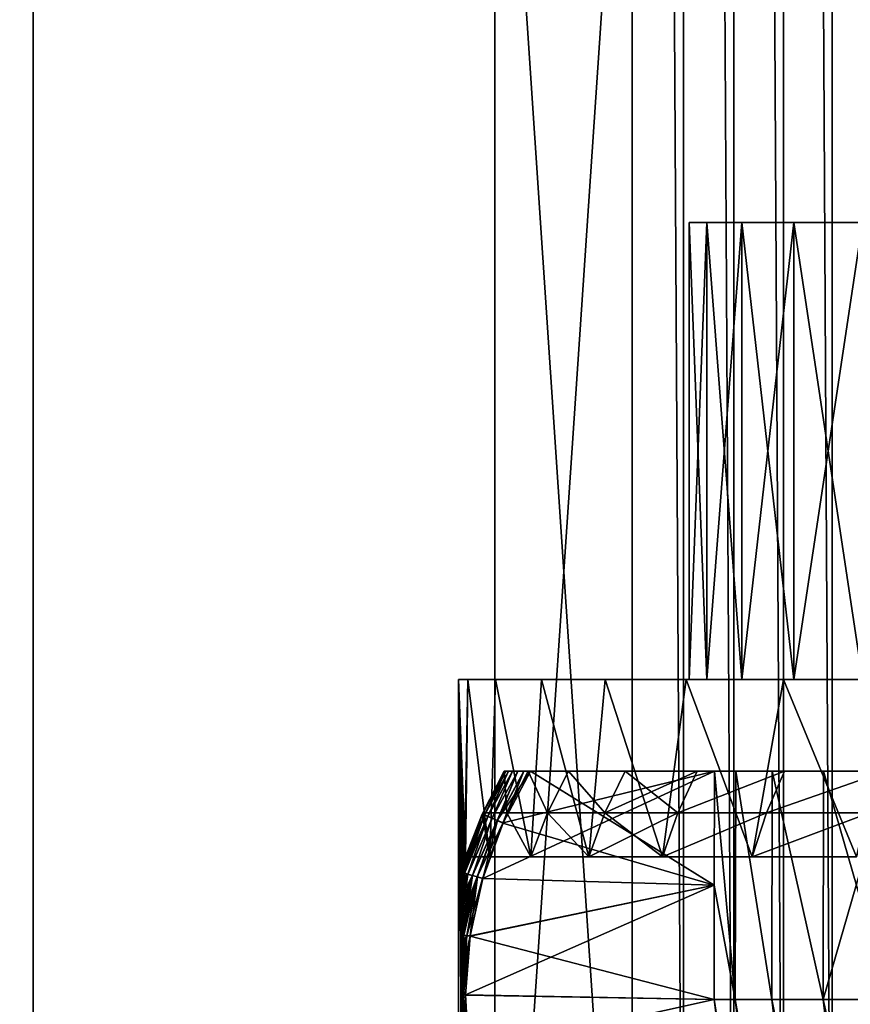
# Model space of a CAD drawing. Header units: metres. Extents: x -30 to 30, y -76 to 64.
# Tile 92 of 256: x -5.71 to -3.89, y -73.51 to -71.36. Entities that reach past the tile are written whole.
import ezdxf

# ---------------------------------------------------------------- set-up
doc = ezdxf.new("R2010")
doc.units = ezdxf.units.M
doc.layers.add('solid_508511', color=7, linetype='CONTINUOUS')

msp = doc.modelspace()

# ---------------------------------------------------------------- linework, layer by layer
at = {"layer": 'solid_508511'}
for points in [[(-6.972752, -55.200001, 21.917589), (-6.972765, -74.800003, 21.917585), (-5.681076, -74.800003, 22.287336)], [(-5.681067, -55.200001, 22.287338), (-6.972752, -55.200001, 21.917589), (-5.681076, -74.800003, 22.287336)], [(-5.977503, -55.200001, -22.209671), (-4.670455, -55.200001, -22.520809), (-5.9775, -74.800003, -22.209671)], [(-4.670455, -55.200001, -22.520809), (-4.670454, -74.800003, -22.520809), (-5.9775, -74.800003, -22.209671)], [(-5.681067, -55.200001, 22.287338), (-5.681076, -74.800003, 22.287336), (-4.37, -74.800003, 22.581034)], [(-5.681067, -55.200001, 22.287338), (-4.37, -74.800003, 22.581034), (-4.37, -55.200001, 22.581034)], [(-4.670455, -55.200001, -22.520809), (-3.347471, -55.200001, -22.755096), (-4.670454, -74.800003, -22.520809)], [(-3.347471, -55.200001, -22.755096), (-3.347469, -74.800003, -22.755096), (-4.670454, -74.800003, -22.520809)], [(-4.257814, -74.800003, 22.60611), (-4.37, -55.200001, 22.581034), (-4.37, -74.800003, 22.581034)], [(-4.257815, -55.200001, 22.60611), (-4.37, -55.200001, 22.581034), (-4.257814, -74.800003, 22.60611)], [(-4.257815, -55.200001, 22.60611), (-4.257814, -74.800003, 22.60611), (-4.147255, -74.800003, 22.637589)], [(-4.147255, -55.200001, 22.637589), (-4.257815, -55.200001, 22.60611), (-4.147255, -74.800003, 22.637589)], [(-4.147255, -55.200001, 22.637589), (-4.147255, -74.800003, 22.637589), (-4.038687, -74.800003, 22.675369)], [(-4.038687, -55.200001, 22.675369), (-4.147255, -55.200001, 22.637589), (-4.038687, -74.800003, 22.675369)], [(-4.038687, -55.200001, 22.675369), (-4.038687, -74.800003, 22.675369), (-3.932469, -74.800003, 22.719324)], [(-3.932469, -55.200001, 22.719324), (-4.038687, -55.200001, 22.675369), (-3.932469, -74.800003, 22.719324)], [(-3.932469, -55.200001, 22.719324), (-3.932469, -74.800003, 22.719324), (-3.828951, -74.800003, 22.769308)], [(-3.828951, -55.200001, 22.769308), (-3.932469, -55.200001, 22.719324), (-3.828951, -74.800003, 22.769308)], [(-4.245193, -71.800003, 0.202094), (-4.245193, -71.800003, -0.202094), (-4.206727, -71.800003, -0.604939)], [(-4.206727, -72.800003, -0.604939), (-4.206727, -71.800003, -0.604939), (-4.245193, -71.800003, -0.202094)], [(-4.206727, -71.800003, 0.604939), (-4.245193, -71.800003, 0.202094), (-4.206727, -71.800003, -0.604939)], [(-4.245193, -72.800003, -0.202094), (-4.245193, -71.800003, -0.202094), (-4.245193, -71.800003, 0.202094)], [(-4.206727, -72.800003, -0.604939), (-4.245193, -71.800003, -0.202094), (-4.245193, -72.800003, -0.202094)], [(-4.245193, -72.800003, 0.202094), (-4.245193, -71.800003, 0.202094), (-4.206727, -71.800003, 0.604939)], [(-4.245193, -72.800003, -0.202094), (-4.245193, -71.800003, 0.202094), (-4.245193, -72.800003, 0.202094)], [(-4.245193, -72.800003, 0.202094), (-4.206727, -71.800003, 0.604939), (-4.206727, -72.800003, 0.604939)], [(-4.206727, -71.800003, 0.604939), (-4.206727, -71.800003, -0.604939), (-4.130211, -71.800003, -1.00194)], [(-4.130211, -72.800003, -1.00194), (-4.130211, -71.800003, -1.00194), (-4.206727, -71.800003, -0.604939)], [(-4.130211, -71.800003, 1.00194), (-4.206727, -71.800003, 0.604939), (-4.130211, -71.800003, -1.00194)], [(-4.130211, -72.800003, -1.00194), (-4.206727, -71.800003, -0.604939), (-4.206727, -72.800003, -0.604939)], [(-4.206727, -72.800003, 0.604939), (-4.206727, -71.800003, 0.604939), (-4.130211, -71.800003, 1.00194)], [(-4.206727, -72.800003, 0.604939), (-4.130211, -71.800003, 1.00194), (-4.130211, -72.800003, 1.00194)], [(-4.130211, -71.800003, 1.00194), (-4.130211, -71.800003, -1.00194), (-4.016248, -71.800003, -1.390051)], [(-4.016248, -72.800003, -1.390051), (-4.016248, -71.800003, -1.390051), (-4.130211, -71.800003, -1.00194)], [(-4.016248, -71.800003, 1.390051), (-4.130211, -71.800003, 1.00194), (-4.016248, -71.800003, -1.390051)], [(-4.016248, -72.800003, -1.390051), (-4.130211, -71.800003, -1.00194), (-4.130211, -72.800003, -1.00194)], [(-4.130211, -72.800003, 1.00194), (-4.130211, -71.800003, 1.00194), (-4.016248, -71.800003, 1.390051)], [(-4.130211, -72.800003, 1.00194), (-4.016248, -71.800003, 1.390051), (-4.016248, -72.800003, 1.390051)], [(-4.016248, -71.800003, 1.390051), (-4.016248, -71.800003, -1.390051), (-3.865899, -71.800003, -1.765602)], [(-3.865899, -72.800003, -1.765602), (-3.865899, -71.800003, -1.765602), (-4.016248, -71.800003, -1.390051)], [(-3.865899, -71.800003, 1.765602), (-4.016248, -71.800003, 1.390051), (-3.865899, -71.800003, -1.765602)], [(-3.865899, -72.800003, -1.765602), (-4.016248, -71.800003, -1.390051), (-4.016248, -72.800003, -1.390051)], [(-4.016248, -72.800003, 1.390051), (-4.016248, -71.800003, 1.390051), (-3.865899, -71.800003, 1.765602)], [(-4.016248, -72.800003, 1.390051), (-3.865899, -71.800003, 1.765602), (-3.865899, -72.800003, 1.765602)], [(-4.75, -72.800003), (-4.75, -75.599998, 0), (-4.729737, -75.599998, -0.438275)], [(-4.7385, -73.758148, -0.330331), (-4.75, -72.800003), (-4.729737, -75.599998, -0.438275)], [(-4.73804, -73.291931, 0.336863), (-4.75, -75.599998, 0), (-4.75, -72.800003)], [(-4.729737, -72.800003, -0.438321), (-4.729737, -72.800003, 0.438321), (-4.75, -72.800003)], [(-4.737691, -73.263336, 0.341733), (-4.75, -72.800003), (-4.729737, -72.800003, 0.438321)], [(-4.734354, -73.187752, -0.385222), (-4.729737, -72.800003, -0.438321), (-4.75, -72.800003)], [(-4.737875, -73.276924, 0.339184), (-4.73804, -73.291931, 0.336863), (-4.75, -72.800003)], [(-4.737691, -73.263336, 0.341733), (-4.737875, -73.276924, 0.339184), (-4.75, -72.800003)], [(-4.734839, -73.188896, -0.37921), (-4.734354, -73.187752, -0.385222), (-4.75, -72.800003)], [(-4.735313, -73.192291, -0.373236), (-4.734839, -73.188896, -0.37921), (-4.75, -72.800003)], [(-4.735759, -73.197739, -0.367543), (-4.735313, -73.192291, -0.373236), (-4.75, -72.800003)], [(-4.736164, -73.204895, -0.362283), (-4.735759, -73.197739, -0.367543), (-4.75, -72.800003)], [(-4.736521, -73.21328, -0.357588), (-4.736164, -73.204895, -0.362283), (-4.75, -72.800003)], [(-4.73684, -73.222824, -0.353341), (-4.736521, -73.21328, -0.357588), (-4.75, -72.800003)], [(-4.737129, -73.23365, -0.349436), (-4.73684, -73.222824, -0.353341), (-4.75, -72.800003)], [(-4.737394, -73.245865, -0.345833), (-4.737129, -73.23365, -0.349436), (-4.75, -72.800003)], [(-4.737634, -73.259567, -0.342531), (-4.737394, -73.245865, -0.345833), (-4.75, -72.800003)], [(-4.737848, -73.274796, -0.339552), (-4.737634, -73.259567, -0.342531), (-4.75, -72.800003)], [(-4.738038, -73.291733, -0.336891), (-4.737848, -73.274796, -0.339552), (-4.75, -72.800003)], [(-4.738204, -73.310661, -0.334543), (-4.738038, -73.291733, -0.336891), (-4.75, -72.800003)], [(-4.738347, -73.331848, -0.332516), (-4.738204, -73.310661, -0.334543), (-4.75, -72.800003)], [(-4.738466, -73.355515, -0.330818), (-4.738347, -73.331848, -0.332516), (-4.75, -72.800003)], [(-4.73848, -73.358788, -0.330621), (-4.738466, -73.355515, -0.330818), (-4.75, -72.800003)], [(-4.738562, -73.381874, -0.329438), (-4.73848, -73.358788, -0.330621), (-4.75, -72.800003)], [(-4.738638, -73.411079, -0.328339), (-4.738562, -73.381874, -0.329438), (-4.75, -72.800003)], [(-4.7387, -73.443481, -0.327453), (-4.738638, -73.411079, -0.328339), (-4.75, -72.800003)], [(-4.738752, -73.479782, -0.326686), (-4.7387, -73.443481, -0.327453), (-4.75, -72.800003)], [(-4.738765, -73.489174, -0.326511), (-4.738752, -73.479782, -0.326686), (-4.75, -72.800003)], [(-4.738802, -73.52076, -0.325971), (-4.738765, -73.489174, -0.326511), (-4.75, -72.800003)], [(-4.738843, -73.567184, -0.325373), (-4.738802, -73.52076, -0.325971), (-4.75, -72.800003)], [(-4.738843, -73.619911, -0.325369), (-4.738843, -73.567184, -0.325373), (-4.75, -72.800003)], [(-4.738791, -73.661949, -0.32613), (-4.738843, -73.619911, -0.325369), (-4.75, -72.800003)], [(-4.73871, -73.698563, -0.327298), (-4.738791, -73.661949, -0.32613), (-4.75, -72.800003)], [(-4.738611, -73.730423, -0.328729), (-4.73871, -73.698563, -0.327298), (-4.75, -72.800003)], [(-4.7385, -73.758148, -0.330331), (-4.738611, -73.730423, -0.328729), (-4.75, -72.800003)], [(-4.73749, -73.251015, 0.344512), (-4.737691, -73.263336, 0.341733), (-4.729737, -72.800003, 0.438321)], [(-4.737272, -73.239899, 0.347502), (-4.73749, -73.251015, 0.344512), (-4.729737, -72.800003, 0.438321)], [(-4.737037, -73.229935, 0.350687), (-4.737272, -73.239899, 0.347502), (-4.729737, -72.800003, 0.438321)], [(-4.736872, -73.223915, 0.352911), (-4.737037, -73.229935, 0.350687), (-4.729737, -72.800003, 0.438321)], [(-4.736785, -73.221031, 0.354072), (-4.736872, -73.223915, 0.352911), (-4.729737, -72.800003, 0.438321)], [(-4.736514, -73.213081, 0.357686), (-4.736785, -73.221031, 0.354072), (-4.729737, -72.800003, 0.438321)], [(-4.736217, -73.205986, 0.361599), (-4.736514, -73.213081, 0.357686), (-4.729737, -72.800003, 0.438321)], [(-4.735887, -73.199745, 0.365895), (-4.736217, -73.205986, 0.361599), (-4.729737, -72.800003, 0.438321)], [(-4.735528, -73.194618, 0.370514), (-4.735887, -73.199745, 0.365895), (-4.729737, -72.800003, 0.438321)], [(-4.735149, -73.190842, 0.37532), (-4.735528, -73.194618, 0.370514), (-4.729737, -72.800003, 0.438321)], [(-4.734758, -73.188538, 0.380223), (-4.735149, -73.190842, 0.37532), (-4.729737, -72.800003, 0.438321)], [(-4.734354, -73.187752, 0.385222), (-4.734758, -73.188538, 0.380223), (-4.729737, -72.800003, 0.438321)], [(-4.681374, -73.187752, 0.804512), (-4.734354, -73.187752, 0.385222), (-4.729737, -72.800003, 0.438321)], [(-4.681374, -73.187752, -0.804512), (-4.729737, -72.800003, -0.438321), (-4.734354, -73.187752, -0.385222)], [(-4.669134, -72.800003, -0.872746), (-4.669134, -72.800003, 0.872746), (-4.729737, -72.800003, 0.438321)], [(-4.681374, -73.187752, 0.804512), (-4.729737, -72.800003, 0.438321), (-4.669134, -72.800003, 0.872746)], [(-4.669134, -72.800003, -0.872746), (-4.729737, -72.800003, 0.438321), (-4.729737, -72.800003, -0.438321)], [(-4.681374, -73.187752, -0.804512), (-4.669134, -72.800003, -0.872746), (-4.729737, -72.800003, -0.438321)], [(-4.591335, -73.187752, 1.217434), (-4.681374, -73.187752, 0.804512), (-4.669134, -72.800003, 0.872746)], [(-4.681374, -73.187752, -0.804512), (-4.591335, -73.187752, -1.217434), (-4.669134, -72.800003, -0.872746)], [(-4.568642, -72.800003, -1.300012), (-4.568642, -72.800003, 1.300012), (-4.669134, -72.800003, 0.872746)], [(-4.591335, -73.187752, 1.217434), (-4.669134, -72.800003, 0.872746), (-4.568642, -72.800003, 1.300012)], [(-4.568642, -72.800003, -1.300012), (-4.669134, -72.800003, 0.872746), (-4.669134, -72.800003, -0.872746)], [(-4.591335, -73.187752, -1.217434), (-4.568642, -72.800003, -1.300012), (-4.669134, -72.800003, -0.872746)], [(-4.464949, -73.187752, 1.620719), (-4.591335, -73.187752, 1.217434), (-4.568642, -72.800003, 1.300012)], [(-4.591335, -73.187752, -1.217434), (-4.464949, -73.187752, -1.620719), (-4.568642, -72.800003, -1.300012)], [(-4.429285, -72.800003, -1.715788), (-4.429285, -72.800003, 1.715788), (-4.568642, -72.800003, 1.300012)], [(-4.464949, -73.187752, 1.620719), (-4.568642, -72.800003, 1.300012), (-4.429285, -72.800003, 1.715788)], [(-4.429285, -72.800003, -1.715788), (-4.568642, -72.800003, 1.300012), (-4.568642, -72.800003, -1.300012)], [(-4.464949, -73.187752, -1.620719), (-4.429285, -72.800003, -1.715788), (-4.568642, -72.800003, -1.300012)], [(-4.303217, -73.187752, 2.011174), (-4.464949, -73.187752, 1.620719), (-4.429285, -72.800003, 1.715788)], [(-4.464949, -73.187752, -1.620719), (-4.303217, -73.187752, -2.011174), (-4.429285, -72.800003, -1.715788)], [(-4.251965, -72.800003, -2.117381), (-4.251965, -72.800003, 2.117381), (-4.429285, -72.800003, 1.715788)], [(-4.303217, -73.187752, 2.011174), (-4.429285, -72.800003, 1.715788), (-4.251965, -72.800003, 2.117381)], [(-4.251965, -72.800003, -2.117381), (-4.429285, -72.800003, 1.715788), (-4.429285, -72.800003, -1.715788)], [(-4.303217, -73.187752, -2.011174), (-4.251965, -72.800003, -2.117381), (-4.429285, -72.800003, -1.715788)], [(-4.10742, -73.187752, 2.385708), (-4.303217, -73.187752, 2.011174), (-4.251965, -72.800003, 2.117381)], [(-4.303217, -73.187752, -2.011174), (-4.10742, -73.187752, -2.385708), (-4.251965, -72.800003, -2.117381)], [(-4.10742, -73.187752, 2.385708), (-4.251965, -72.800003, 2.117381), (-4.038582, -72.800003, 2.500471)], [(-4.130211, -72.800003, 1.00194), (-4.038582, -72.800003, 2.500471), (-4.251965, -72.800003, 2.117381)], [(-4.245193, -72.800003, -0.202094), (-4.251965, -72.800003, 2.117381), (-4.251965, -72.800003, -2.117381)], [(-4.206727, -72.800003, 0.604939), (-4.130211, -72.800003, 1.00194), (-4.251965, -72.800003, 2.117381)], [(-4.245193, -72.800003, 0.202094), (-4.206727, -72.800003, 0.604939), (-4.251965, -72.800003, 2.117381)], [(-4.245193, -72.800003, -0.202094), (-4.245193, -72.800003, 0.202094), (-4.251965, -72.800003, 2.117381)], [(-4.10742, -73.187752, -2.385708), (-4.038582, -72.800003, -2.500471), (-4.251965, -72.800003, -2.117381)], [(-4.245193, -72.800003, -0.202094), (-4.251965, -72.800003, -2.117381), (-4.038582, -72.800003, -2.500471)], [(-4.206727, -72.800003, -0.604939), (-4.245193, -72.800003, -0.202094), (-4.038582, -72.800003, -2.500471)], [(-4.130211, -72.800003, -1.00194), (-4.206727, -72.800003, -0.604939), (-4.038582, -72.800003, -2.500471)], [(-4.130211, -72.800003, 1.00194), (-4.016248, -72.800003, 1.390051), (-4.038582, -72.800003, 2.500471)], [(-4.016248, -72.800003, -1.390051), (-4.130211, -72.800003, -1.00194), (-4.038582, -72.800003, -2.500471)], [(-3.879107, -73.187752, 2.741356), (-4.10742, -73.187752, 2.385708), (-4.038582, -72.800003, 2.500471)], [(-4.10742, -73.187752, -2.385708), (-3.879107, -73.187752, -2.741356), (-4.038582, -72.800003, -2.500471)], [(-3.879107, -73.187752, 2.741356), (-4.038582, -72.800003, 2.500471), (-3.790518, -72.800003, 2.862597)], [(-3.865899, -72.800003, 1.765602), (-3.790518, -72.800003, 2.862597), (-4.038582, -72.800003, 2.500471)], [(-4.016248, -72.800003, 1.390051), (-3.865899, -72.800003, 1.765602), (-4.038582, -72.800003, 2.500471)], [(-3.879107, -73.187752, -2.741356), (-3.790518, -72.800003, -2.862597), (-4.038582, -72.800003, -2.500471)], [(-4.016248, -72.800003, -1.390051), (-4.038582, -72.800003, -2.500471), (-3.790518, -72.800003, -2.862597)], [(-3.865899, -72.800003, -1.765602), (-4.016248, -72.800003, -1.390051), (-3.790518, -72.800003, -2.862597)], [(-4.649391, -73, 0.377254), (-4.697393, -73.094727, 0.373075), (-4.698246, -73.094582, 0.386662)], [(-4.649858, -73, 0.388081), (-4.649391, -73, 0.377254), (-4.698246, -73.094582, 0.386662)], [(-4.69696, -73.091713, 0.386706), (-4.649858, -73, 0.388081), (-4.698246, -73.094582, 0.386662)], [(-4.646216, -73, 0.366712), (-4.693227, -73.096359, 0.360218), (-4.697393, -73.094727, 0.373075)], [(-4.649391, -73, 0.377254), (-4.646216, -73, 0.366712), (-4.697393, -73.094727, 0.373075)], [(-4.697227, -73.094353, -0.373081), (-4.649391, -73, -0.377254), (-4.649858, -73, -0.388081)], [(-4.69696, -73.091713, -0.386706), (-4.697227, -73.094353, -0.373081), (-4.649858, -73, -0.388081)], [(-4.697227, -73.094353, -0.373081), (-4.646216, -73, -0.366712), (-4.649391, -73, -0.377254)], [(-4.693061, -73.095985, -0.360224), (-4.646216, -73, -0.366712), (-4.697227, -73.094353, -0.373081)], [(-4.652525, -73.113617, -0.332927), (-4.697089, -73.234848, -0.330811), (-4.18983, -73, -0.33491)], [(-4.190176, -73.249985, -0.330547), (-4.18983, -73, -0.33491), (-4.697089, -73.234848, -0.330811)], [(-4.644216, -73.091713, -0.801397), (-4.69696, -73.091713, -0.386706), (-4.649858, -73, -0.388081)], [(-4.644216, -73.091713, 0.801397), (-4.649858, -73, 0.388081), (-4.69696, -73.091713, 0.386706)], [(-4.640285, -73, 0.356821), (-4.686056, -73.099365, 0.349044), (-4.693227, -73.096359, 0.360218)], [(-4.646216, -73, 0.366712), (-4.640285, -73, 0.356821), (-4.693227, -73.096359, 0.360218)], [(-4.693061, -73.095985, -0.360224), (-4.640285, -73, -0.356821), (-4.646216, -73, -0.366712)], [(-4.685891, -73.098999, -0.34905), (-4.640285, -73, -0.356821), (-4.693061, -73.095985, -0.360224)], [(-4.631645, -73, 0.348111), (-4.676411, -73.103523, 0.34038), (-4.686056, -73.099365, 0.349044)], [(-4.640285, -73, 0.356821), (-4.631645, -73, 0.348111), (-4.686056, -73.099365, 0.349044)], [(-4.685891, -73.098999, -0.34905), (-4.631645, -73, -0.348111), (-4.640285, -73, -0.356821)], [(-4.676249, -73.103157, -0.340386), (-4.631645, -73, -0.348111), (-4.685891, -73.098999, -0.34905)], [(-4.620398, -73, 0.341115), (-4.665009, -73.108513, 0.33487), (-4.676411, -73.103523, 0.34038)], [(-4.631645, -73, 0.348111), (-4.620398, -73, 0.341115), (-4.676411, -73.103523, 0.34038)], [(-4.676249, -73.103157, -0.340386), (-4.620398, -73, -0.341115), (-4.631645, -73, -0.348111)], [(-4.664848, -73.108154, -0.334876), (-4.620398, -73, -0.341115), (-4.676249, -73.103157, -0.340386)], [(-4.665009, -73.108513, 0.33487), (-4.592212, -73, 0.33491), (-4.652683, -73.113976, 0.332921)], [(-4.607047, -73, 0.336537), (-4.592212, -73, 0.33491), (-4.665009, -73.108513, 0.33487)], [(-4.620398, -73, 0.341115), (-4.607047, -73, 0.336537), (-4.665009, -73.108513, 0.33487)], [(-4.664848, -73.108154, -0.334876), (-4.607047, -73, -0.336537), (-4.620398, -73, -0.341115)], [(-4.664848, -73.108154, -0.334876), (-4.652525, -73.113617, -0.332927), (-4.607047, -73, -0.336537)], [(-4.190176, -73.249985, 0.330547), (-4.652683, -73.113976, 0.332921), (-4.592212, -73, 0.33491)], [(-4.652525, -73.113617, -0.332927), (-4.18983, -73, -0.33491), (-4.592212, -73, -0.33491)], [(-4.652525, -73.113617, -0.332927), (-4.592212, -73, -0.33491), (-4.607047, -73, -0.336537)], [(-4.143189, -73, -0.707679), (-4.597434, -73, -0.797109), (-4.649858, -73, -0.388081)], [(-4.644216, -73.091713, -0.801397), (-4.649858, -73, -0.388081), (-4.597434, -73, -0.797109)], [(-4.649391, -73, -0.377254), (-4.143189, -73, -0.707679), (-4.649858, -73, -0.388081)], [(-4.649858, -73, 0.388081), (-4.18983, -73, 0.33491), (-4.649391, -73, 0.377254)], [(-4.143189, -73, 0.707679), (-4.18983, -73, 0.33491), (-4.649858, -73, 0.388081)], [(-4.597433, -73, 0.797113), (-4.143189, -73, 0.707679), (-4.649858, -73, 0.388081)], [(-4.644216, -73.091713, 0.801397), (-4.597433, -73, 0.797113), (-4.649858, -73, 0.388081)], [(-4.649391, -73, -0.377254), (-4.646216, -73, -0.366712), (-4.143189, -73, -0.707679)], [(-4.649391, -73, 0.377254), (-4.18983, -73, 0.33491), (-4.646216, -73, 0.366712)], [(-4.646216, -73, -0.366712), (-4.640285, -73, -0.356821), (-4.143189, -73, -0.707679)], [(-4.646216, -73, 0.366712), (-4.18983, -73, 0.33491), (-4.640285, -73, 0.356821)], [(-4.644216, -73.091713, -0.801397), (-4.597434, -73, -0.797109), (-4.554932, -73.091713, -1.209783)], [(-4.554932, -73.091713, 1.209783), (-4.597433, -73, 0.797113), (-4.644216, -73.091713, 0.801397)], [(-4.640285, -73, -0.356821), (-4.631645, -73, -0.348111), (-4.143189, -73, -0.707679)], [(-4.640285, -73, 0.356821), (-4.18983, -73, 0.33491), (-4.631645, -73, 0.348111)], [(-4.631645, -73, -0.348111), (-4.620398, -73, -0.341115), (-4.143189, -73, -0.707679)], [(-4.631645, -73, 0.348111), (-4.18983, -73, 0.33491), (-4.620398, -73, 0.341115)], [(-4.620398, -73, -0.341115), (-4.607047, -73, -0.336537), (-4.143189, -73, -0.707679)], [(-4.620398, -73, 0.341115), (-4.18983, -73, 0.33491), (-4.607047, -73, 0.336537)], [(-4.607047, -73, -0.336537), (-4.592212, -73, -0.33491), (-4.143189, -73, -0.707679)], [(-4.607047, -73, 0.336537), (-4.18983, -73, 0.33491), (-4.592212, -73, 0.33491)], [(-4.063446, -73, -1.074822), (-4.509088, -73, -1.199963), (-4.597434, -73, -0.797109)], [(-4.554932, -73.091713, -1.209783), (-4.597434, -73, -0.797109), (-4.509088, -73, -1.199963)], [(-4.143189, -73, -0.707679), (-4.063446, -73, -1.074822), (-4.597434, -73, -0.797109)], [(-4.597433, -73, 0.797113), (-4.063446, -73, 1.074822), (-4.143189, -73, 0.707679)], [(-4.597433, -73, 0.797113), (-4.509092, -73, 1.199948), (-4.063446, -73, 1.074822)], [(-4.554932, -73.091713, 1.209783), (-4.509092, -73, 1.199948), (-4.597433, -73, 0.797113)], [(-4.592212, -73, -0.33491), (-4.18983, -73, -0.33491), (-4.143189, -73, -0.707679)], [(-4.18983, -73, 0.33491), (-4.190176, -73.249985, 0.330547), (-4.592212, -73, 0.33491)], [(-4.554932, -73.091713, -1.209783), (-4.509088, -73, -1.199963), (-4.429811, -73.091713, -1.60865)], [(-4.429811, -73.091713, 1.60865), (-4.509092, -73, 1.199948), (-4.554932, -73.091713, 1.209783)], [(-4.509092, -73, 1.199948), (-3.951253, -73, 1.433329), (-4.063446, -73, 1.074822)], [(-4.509092, -73, 1.199948), (-4.385544, -73, 1.593357), (-3.951253, -73, 1.433329)], [(-4.429811, -73.091713, 1.60865), (-4.385544, -73, 1.593357), (-4.509092, -73, 1.199948)], [(-3.951253, -73, -1.433329), (-4.385548, -73, -1.593344), (-4.509088, -73, -1.199963)], [(-4.429811, -73.091713, -1.60865), (-4.509088, -73, -1.199963), (-4.385548, -73, -1.593344)], [(-4.063446, -73, -1.074822), (-3.951253, -73, -1.433329), (-4.509088, -73, -1.199963)], [(-4.429811, -73.091713, -1.60865), (-4.385548, -73, -1.593344), (-4.227715, -73, -1.974386)], [(-4.429811, -73.091713, -1.60865), (-4.227715, -73, -1.974386), (-4.269837, -73.091713, -1.994861)], [(-4.269836, -73.091713, 1.994861), (-4.385544, -73, 1.593357), (-4.429811, -73.091713, 1.60865)], [(-3.807474, -73, -1.780442), (-4.227715, -73, -1.974386), (-4.385548, -73, -1.593344)], [(-3.951253, -73, -1.433329), (-3.807474, -73, -1.780442), (-4.385548, -73, -1.593344)], [(-4.385544, -73, 1.593357), (-3.807474, -73, 1.780441), (-3.951253, -73, 1.433329)], [(-4.385544, -73, 1.593357), (-4.227718, -73, 1.974381), (-3.807474, -73, 1.780441)], [(-4.269836, -73.091713, 1.994861), (-4.227718, -73, 1.974381), (-4.385544, -73, 1.593357)], [(-4.269837, -73.091713, -1.994861), (-4.227715, -73, -1.974386), (-4.036909, -73, -2.339905)], [(-4.269837, -73.091713, -1.994861), (-4.036909, -73, -2.339905), (-4.076269, -73.091713, -2.365377)], [(-4.269836, -73.091713, 1.994861), (-4.036898, -73, 2.339925), (-4.227718, -73, 1.974381)], [(-4.076269, -73.091713, 2.365377), (-4.036898, -73, 2.339925), (-4.269836, -73.091713, 1.994861)], [(-4.227718, -73, 1.974381), (-3.633304, -73, 2.113276), (-3.807474, -73, 1.780441)], [(-4.227718, -73, 1.974381), (-4.036898, -73, 2.339925), (-3.633304, -73, 2.113276)], [(-3.633304, -73, -2.113276), (-4.036909, -73, -2.339905), (-4.227715, -73, -1.974386)], [(-3.807474, -73, -1.780442), (-3.633304, -73, -2.113276), (-4.227715, -73, -1.974386)], [(-4.144238, -73.5, -0.701521), (-4.18983, -73, -0.33491), (-4.190176, -73.249985, -0.330547)], [(-4.190176, -73.249985, 0.330547), (-4.18983, -73, 0.33491), (-4.144238, -73.5, 0.701521)], [(-4.144238, -73.5, -0.701521), (-4.143189, -73, -0.707679), (-4.18983, -73, -0.33491)], [(-4.144238, -73.5, 0.701521), (-4.18983, -73, 0.33491), (-4.143189, -73, 0.707679)], [(-4.144238, -73.5, -0.701521), (-4.064408, -73.5, -1.07118), (-4.143189, -73, -0.707679)], [(-4.064408, -73.5, 1.07118), (-4.144238, -73.5, 0.701521), (-4.143189, -73, 0.707679)], [(-4.064408, -73.5, -1.07118), (-4.063446, -73, -1.074822), (-4.143189, -73, -0.707679)], [(-4.064408, -73.5, 1.07118), (-4.143189, -73, 0.707679), (-4.063446, -73, 1.074822)], [(-4.076269, -73.091713, -2.365377), (-4.036909, -73, -2.339905), (-3.814518, -73, -2.687236)], [(-4.076269, -73.091713, -2.365377), (-3.814518, -73, -2.687236), (-3.85063, -73.091713, -2.717283)], [(-4.076269, -73.091713, 2.365377), (-3.814517, -73, 2.687237), (-4.036898, -73, 2.339925)], [(-3.85063, -73.091713, 2.717283), (-3.814517, -73, 2.687237), (-4.076269, -73.091713, 2.365377)], [(-4.064408, -73.5, -1.07118), (-3.951675, -73.5, -1.432168), (-4.063446, -73, -1.074822)], [(-3.951675, -73.5, 1.432168), (-4.064408, -73.5, 1.07118), (-4.063446, -73, 1.074822)], [(-3.951675, -73.5, -1.432168), (-3.951253, -73, -1.433329), (-4.063446, -73, -1.074822)], [(-3.951675, -73.5, 1.432168), (-4.063446, -73, 1.074822), (-3.951253, -73, 1.433329)], [(-3.430082, -73, -2.429272), (-3.814518, -73, -2.687236), (-4.036909, -73, -2.339905)], [(-3.633304, -73, -2.113276), (-3.430082, -73, -2.429272), (-4.036909, -73, -2.339905)], [(-4.036898, -73, 2.339925), (-3.430082, -73, 2.429272), (-3.633304, -73, 2.113276)], [(-4.036898, -73, 2.339925), (-3.814517, -73, 2.687237), (-3.430082, -73, 2.429272)], [(-3.951675, -73.5, -1.432168), (-3.806952, -73.5, -1.781561), (-3.951253, -73, -1.433329)], [(-3.951675, -73.5, 1.432168), (-3.951253, -73, 1.433329), (-3.807474, -73, 1.780441)], [(-3.806952, -73.5, 1.781561), (-3.951675, -73.5, 1.432168), (-3.807474, -73, 1.780441)], [(-3.806952, -73.5, -1.781561), (-3.807474, -73, -1.780442), (-3.951253, -73, -1.433329)], [(-4.686056, -73.099365, 0.349044), (-4.736872, -73.223915, 0.352911), (-4.736785, -73.221031, 0.354072)], [(-4.686056, -73.099365, 0.349044), (-4.72923, -73.226097, 0.343731), (-4.736872, -73.223915, 0.352911)], [(-4.693061, -73.095985, -0.360224), (-4.736521, -73.21328, -0.357588), (-4.73684, -73.222824, -0.353341)], [(-4.685891, -73.098999, -0.34905), (-4.693061, -73.095985, -0.360224), (-4.73684, -73.222824, -0.353341)], [(-4.729201, -73.225685, -0.343815), (-4.685891, -73.098999, -0.34905), (-4.73684, -73.222824, -0.353341)], [(-4.686056, -73.099365, 0.349044), (-4.736785, -73.221031, 0.354072), (-4.736514, -73.213081, 0.357686)], [(-4.693061, -73.095985, -0.360224), (-4.736164, -73.204895, -0.362283), (-4.736521, -73.21328, -0.357588)], [(-4.693227, -73.096359, 0.360218), (-4.736514, -73.213081, 0.357686), (-4.736217, -73.205986, 0.361599)], [(-4.693227, -73.096359, 0.360218), (-4.686056, -73.099365, 0.349044), (-4.736514, -73.213081, 0.357686)], [(-4.693227, -73.096359, 0.360218), (-4.736217, -73.205986, 0.361599), (-4.735887, -73.199745, 0.365895)], [(-4.697227, -73.094353, -0.373081), (-4.735759, -73.197739, -0.367543), (-4.736164, -73.204895, -0.362283)], [(-4.693061, -73.095985, -0.360224), (-4.697227, -73.094353, -0.373081), (-4.736164, -73.204895, -0.362283)], [(-4.693227, -73.096359, 0.360218), (-4.735887, -73.199745, 0.365895), (-4.735528, -73.194618, 0.370514)], [(-4.697227, -73.094353, -0.373081), (-4.735313, -73.192291, -0.373236), (-4.735759, -73.197739, -0.367543)], [(-4.697393, -73.094727, 0.373075), (-4.735528, -73.194618, 0.370514), (-4.735149, -73.190842, 0.37532)], [(-4.697393, -73.094727, 0.373075), (-4.693227, -73.096359, 0.360218), (-4.735528, -73.194618, 0.370514)], [(-4.69808, -73.094208, -0.386668), (-4.734839, -73.188896, -0.37921), (-4.735313, -73.192291, -0.373236)], [(-4.697227, -73.094353, -0.373081), (-4.69808, -73.094208, -0.386668), (-4.735313, -73.192291, -0.373236)], [(-4.697393, -73.094727, 0.373075), (-4.735149, -73.190842, 0.37532), (-4.734758, -73.188538, 0.380223)], [(-4.69808, -73.094208, -0.386668), (-4.734354, -73.187752, -0.385222), (-4.734839, -73.188896, -0.37921)], [(-4.698246, -73.094582, 0.386662), (-4.734758, -73.188538, 0.380223), (-4.734354, -73.187752, 0.385222)], [(-4.698246, -73.094582, 0.386662), (-4.697393, -73.094727, 0.373075), (-4.734758, -73.188538, 0.380223)], [(-4.69808, -73.094208, -0.386668), (-4.681374, -73.187752, -0.804512), (-4.734354, -73.187752, -0.385222)], [(-4.698246, -73.094582, 0.386662), (-4.734354, -73.187752, 0.385222), (-4.681374, -73.187752, 0.804512)], [(-4.686056, -73.099365, 0.349044), (-4.676411, -73.103523, 0.34038), (-4.72923, -73.226097, 0.343731)], [(-4.676411, -73.103523, 0.34038), (-4.719664, -73.22876, 0.336734), (-4.72923, -73.226097, 0.343731)], [(-4.729201, -73.225685, -0.343815), (-4.676249, -73.103157, -0.340386), (-4.685891, -73.098999, -0.34905)], [(-4.729201, -73.225685, -0.343815), (-4.719618, -73.228363, -0.336777), (-4.676249, -73.103157, -0.340386)], [(-4.676411, -73.103523, 0.34038), (-4.665009, -73.108513, 0.33487), (-4.719664, -73.22876, 0.336734)], [(-4.719618, -73.228363, -0.336777), (-4.664848, -73.108154, -0.334876), (-4.676249, -73.103157, -0.340386)], [(-4.69696, -73.091713, 0.386706), (-4.698246, -73.094582, 0.386662), (-4.681374, -73.187752, 0.804512)], [(-4.69696, -73.091713, -0.386706), (-4.681374, -73.187752, -0.804512), (-4.69808, -73.094208, -0.386668)], [(-4.69696, -73.091713, -0.386706), (-4.69808, -73.094208, -0.386668), (-4.697227, -73.094353, -0.373081)], [(-4.644216, -73.091713, 0.801397), (-4.69696, -73.091713, 0.386706), (-4.681374, -73.187752, 0.804512)], [(-4.644216, -73.091713, -0.801397), (-4.681374, -73.187752, -0.804512), (-4.69696, -73.091713, -0.386706)], [(-4.644216, -73.091713, 0.801397), (-4.681374, -73.187752, 0.804512), (-4.591335, -73.187752, 1.217434)], [(-4.644216, -73.091713, -0.801397), (-4.591335, -73.187752, -1.217434), (-4.681374, -73.187752, -0.804512)], [(-4.554932, -73.091713, 1.209783), (-4.644216, -73.091713, 0.801397), (-4.591335, -73.187752, 1.217434)], [(-4.644216, -73.091713, -0.801397), (-4.554932, -73.091713, -1.209783), (-4.591335, -73.187752, -1.217434)], [(-4.554932, -73.091713, 1.209783), (-4.591335, -73.187752, 1.217434), (-4.464949, -73.187752, 1.620719)], [(-4.554932, -73.091713, -1.209783), (-4.464949, -73.187752, -1.620719), (-4.591335, -73.187752, -1.217434)], [(-4.429811, -73.091713, 1.60865), (-4.554932, -73.091713, 1.209783), (-4.464949, -73.187752, 1.620719)], [(-4.554932, -73.091713, -1.209783), (-4.429811, -73.091713, -1.60865), (-4.464949, -73.187752, -1.620719)], [(-4.429811, -73.091713, 1.60865), (-4.464949, -73.187752, 1.620719), (-4.303217, -73.187752, 2.011174)], [(-4.269837, -73.091713, -1.994861), (-4.303217, -73.187752, -2.011174), (-4.464949, -73.187752, -1.620719)], [(-4.429811, -73.091713, -1.60865), (-4.269837, -73.091713, -1.994861), (-4.464949, -73.187752, -1.620719)], [(-4.269836, -73.091713, 1.994861), (-4.429811, -73.091713, 1.60865), (-4.303217, -73.187752, 2.011174)], [(-4.076269, -73.091713, 2.365377), (-4.303217, -73.187752, 2.011174), (-4.10742, -73.187752, 2.385708)], [(-4.076269, -73.091713, 2.365377), (-4.269836, -73.091713, 1.994861), (-4.303217, -73.187752, 2.011174)], [(-4.076269, -73.091713, -2.365377), (-4.10742, -73.187752, -2.385708), (-4.303217, -73.187752, -2.011174)], [(-4.269837, -73.091713, -1.994861), (-4.076269, -73.091713, -2.365377), (-4.303217, -73.187752, -2.011174)], [(-3.85063, -73.091713, 2.717283), (-4.10742, -73.187752, 2.385708), (-3.879107, -73.187752, 2.741356)], [(-3.85063, -73.091713, 2.717283), (-4.076269, -73.091713, 2.365377), (-4.10742, -73.187752, 2.385708)], [(-3.85063, -73.091713, -2.717283), (-3.879107, -73.187752, -2.741356), (-4.10742, -73.187752, -2.385708)], [(-4.076269, -73.091713, -2.365377), (-3.85063, -73.091713, -2.717283), (-4.10742, -73.187752, -2.385708)], [(-4.665009, -73.108513, 0.33487), (-4.708771, -73.231865, 0.332339), (-4.719664, -73.22876, 0.336734)], [(-4.719618, -73.228363, -0.336777), (-4.708697, -73.231476, -0.332355), (-4.664848, -73.108154, -0.334876)], [(-4.665009, -73.108513, 0.33487), (-4.652683, -73.113976, 0.332921), (-4.708771, -73.231865, 0.332339)], [(-4.708771, -73.231865, 0.332339), (-4.652683, -73.113976, 0.332921), (-4.697198, -73.235222, 0.330804)], [(-4.708697, -73.231476, -0.332355), (-4.697089, -73.234848, -0.330811), (-4.664848, -73.108154, -0.334876)], [(-4.190176, -73.249985, 0.330547), (-4.697198, -73.235222, 0.330804), (-4.652683, -73.113976, 0.332921)], [(-4.664848, -73.108154, -0.334876), (-4.697089, -73.234848, -0.330811), (-4.652525, -73.113617, -0.332927)], [(-4.708771, -73.231865, 0.332339), (-4.738481, -73.359039, 0.330606), (-4.73843, -73.347572, 0.331331)], [(-4.708771, -73.231865, 0.332339), (-4.73175, -73.360321, 0.329116), (-4.738481, -73.359039, 0.330606)], [(-4.719618, -73.228363, -0.336777), (-4.738466, -73.355515, -0.330818), (-4.73848, -73.358788, -0.330621)], [(-4.719618, -73.228363, -0.336777), (-4.73848, -73.358788, -0.330621), (-4.708697, -73.231476, -0.332355)], [(-4.731705, -73.359932, -0.329124), (-4.708697, -73.231476, -0.332355), (-4.73848, -73.358788, -0.330621)], [(-4.719618, -73.228363, -0.336777), (-4.738347, -73.331848, -0.332516), (-4.738466, -73.355515, -0.330818)], [(-4.708771, -73.231865, 0.332339), (-4.73843, -73.347572, 0.331331), (-4.738318, -73.327087, 0.332925)], [(-4.719618, -73.228363, -0.336777), (-4.738204, -73.310661, -0.334543), (-4.738347, -73.331848, -0.332516)], [(-4.708771, -73.231865, 0.332339), (-4.738318, -73.327087, 0.332925), (-4.738188, -73.308594, 0.334772)], [(-4.719618, -73.228363, -0.336777), (-4.738038, -73.291733, -0.336891), (-4.738204, -73.310661, -0.334543)], [(-4.719664, -73.22876, 0.336734), (-4.738188, -73.308594, 0.334772), (-4.73804, -73.291931, 0.336863)], [(-4.719664, -73.22876, 0.336734), (-4.708771, -73.231865, 0.332339), (-4.738188, -73.308594, 0.334772)], [(-4.719664, -73.22876, 0.336734), (-4.73804, -73.291931, 0.336863), (-4.737875, -73.276924, 0.339184)], [(-4.729201, -73.225685, -0.343815), (-4.737848, -73.274796, -0.339552), (-4.738038, -73.291733, -0.336891)], [(-4.729201, -73.225685, -0.343815), (-4.738038, -73.291733, -0.336891), (-4.719618, -73.228363, -0.336777)], [(-4.719664, -73.22876, 0.336734), (-4.737875, -73.276924, 0.339184), (-4.737691, -73.263336, 0.341733)], [(-4.729201, -73.225685, -0.343815), (-4.737634, -73.259567, -0.342531), (-4.737848, -73.274796, -0.339552)], [(-4.72923, -73.226097, 0.343731), (-4.737691, -73.263336, 0.341733), (-4.73749, -73.251015, 0.344512)], [(-4.72923, -73.226097, 0.343731), (-4.719664, -73.22876, 0.336734), (-4.737691, -73.263336, 0.341733)], [(-4.729201, -73.225685, -0.343815), (-4.737394, -73.245865, -0.345833), (-4.737634, -73.259567, -0.342531)], [(-4.72923, -73.226097, 0.343731), (-4.73749, -73.251015, 0.344512), (-4.737272, -73.239899, 0.347502)], [(-4.729201, -73.225685, -0.343815), (-4.737129, -73.23365, -0.349436), (-4.737394, -73.245865, -0.345833)], [(-4.72923, -73.226097, 0.343731), (-4.737272, -73.239899, 0.347502), (-4.737037, -73.229935, 0.350687)], [(-4.729201, -73.225685, -0.343815), (-4.73684, -73.222824, -0.353341), (-4.737129, -73.23365, -0.349436)], [(-4.72923, -73.226097, 0.343731), (-4.737037, -73.229935, 0.350687), (-4.736872, -73.223915, 0.352911)], [(-4.708771, -73.231865, 0.332339), (-4.697198, -73.235222, 0.330804), (-4.73175, -73.360321, 0.329116)], [(-4.731705, -73.359932, -0.329124), (-4.724748, -73.360947, -0.32861), (-4.708697, -73.231476, -0.332355)], [(-4.708697, -73.231476, -0.332355), (-4.724748, -73.360947, -0.32861), (-4.697089, -73.234848, -0.330811)], [(-4.190176, -73.249985, -0.330547), (-4.724748, -73.360947, -0.32861), (-4.735013, -73.489685, -0.326363)], [(-4.190518, -73.5, -0.326183), (-4.190176, -73.249985, -0.330547), (-4.735013, -73.489685, -0.326363)], [(-4.73175, -73.360321, 0.329116), (-4.697198, -73.235222, 0.330804), (-4.724805, -73.361328, 0.328603)], [(-4.190176, -73.249985, 0.330547), (-4.724805, -73.361328, 0.328603), (-4.697198, -73.235222, 0.330804)], [(-4.190176, -73.249985, 0.330547), (-4.190518, -73.5, 0.326183), (-4.724805, -73.361328, 0.328603)], [(-4.190176, -73.249985, -0.330547), (-4.697089, -73.234848, -0.330811), (-4.724748, -73.360947, -0.32861)], [(-4.144238, -73.5, -0.701521), (-4.190176, -73.249985, -0.330547), (-4.190518, -73.5, -0.326183)], [(-4.144238, -73.5, 0.701521), (-4.190518, -73.5, 0.326183), (-4.190176, -73.249985, 0.330547)], [(-4.73804, -73.291931, 0.336863), (-4.738188, -73.308594, 0.334772), (-4.75, -75.599998, 0)], [(-4.738188, -73.308594, 0.334772), (-4.738318, -73.327087, 0.332925), (-4.75, -75.599998, 0)], [(-4.738318, -73.327087, 0.332925), (-4.73843, -73.347572, 0.331331), (-4.75, -75.599998, 0)], [(-4.73843, -73.347572, 0.331331), (-4.738481, -73.359039, 0.330606), (-4.75, -75.599998, 0)], [(-4.738481, -73.359039, 0.330606), (-4.738523, -73.370262, 0.32999), (-4.75, -75.599998, 0)], [(-4.724805, -73.361328, 0.328603), (-4.738766, -73.489914, 0.326498), (-4.738763, -73.488083, 0.326531)], [(-4.735018, -73.490074, 0.326356), (-4.738766, -73.489914, 0.326498), (-4.724805, -73.361328, 0.328603)], [(-4.724805, -73.361328, 0.328603), (-4.738763, -73.488083, 0.326531), (-4.738716, -73.453743, 0.327219)], [(-4.731705, -73.359932, -0.329124), (-4.7387, -73.443481, -0.327453), (-4.738752, -73.479782, -0.326686)], [(-4.731705, -73.359932, -0.329124), (-4.738752, -73.479782, -0.326686), (-4.724748, -73.360947, -0.32861)], [(-4.724748, -73.360947, -0.32861), (-4.738752, -73.479782, -0.326686), (-4.735013, -73.489685, -0.326363)], [(-4.724805, -73.361328, 0.328603), (-4.738716, -73.453743, 0.327219), (-4.738663, -73.42305, 0.327981)], [(-4.731705, -73.359932, -0.329124), (-4.738638, -73.411079, -0.328339), (-4.7387, -73.443481, -0.327453)], [(-4.73175, -73.360321, 0.329116), (-4.738663, -73.42305, 0.327981), (-4.7386, -73.395355, 0.328885)], [(-4.73175, -73.360321, 0.329116), (-4.724805, -73.361328, 0.328603), (-4.738663, -73.42305, 0.327981)], [(-4.731705, -73.359932, -0.329124), (-4.738562, -73.381874, -0.329438), (-4.738638, -73.411079, -0.328339)], [(-4.73175, -73.360321, 0.329116), (-4.7386, -73.395355, 0.328885), (-4.738523, -73.370262, 0.32999)], [(-4.731705, -73.359932, -0.329124), (-4.73848, -73.358788, -0.330621), (-4.738562, -73.381874, -0.329438)], [(-4.73175, -73.360321, 0.329116), (-4.738523, -73.370262, 0.32999), (-4.738481, -73.359039, 0.330606)], [(-4.190518, -73.5, 0.326183), (-4.735018, -73.490074, 0.326356), (-4.724805, -73.361328, 0.328603)], [(-4.738523, -73.370262, 0.32999), (-4.7386, -73.395355, 0.328885), (-4.75, -75.599998, 0)], [(-4.7386, -73.395355, 0.328885), (-4.738663, -73.42305, 0.327981), (-4.75, -75.599998, 0)], [(-4.738663, -73.42305, 0.327981), (-4.738716, -73.453743, 0.327219), (-4.75, -75.599998, 0)], [(-4.738716, -73.453743, 0.327219), (-4.738763, -73.488083, 0.326531), (-4.75, -75.599998, 0)], [(-4.738763, -73.488083, 0.326531), (-4.738766, -73.489914, 0.326498), (-4.75, -75.599998, 0)], [(-4.738766, -73.489914, 0.326498), (-4.738808, -73.526749, 0.32588), (-4.75, -75.599998, 0)], [(-4.727695, -73.618469, 0.324115), (-4.738808, -73.526749, 0.32588), (-4.738766, -73.489914, 0.326498)], [(-4.727695, -73.618469, -0.324115), (-4.738765, -73.489174, -0.326511), (-4.738802, -73.52076, -0.325971)], [(-4.727695, -73.618469, 0.324115), (-4.738766, -73.489914, 0.326498), (-4.735018, -73.490074, 0.326356)], [(-4.735013, -73.489685, -0.326363), (-4.738752, -73.479782, -0.326686), (-4.738765, -73.489174, -0.326511)], [(-4.735013, -73.489685, -0.326363), (-4.738765, -73.489174, -0.326511), (-4.727695, -73.618469, -0.324115)], [(-4.190518, -73.5, 0.326183), (-4.727695, -73.618469, 0.324115), (-4.735018, -73.490074, 0.326356)], [(-4.190518, -73.5, -0.326183), (-4.735013, -73.489685, -0.326363), (-4.727695, -73.618469, -0.324115)], [(-4.114542, -74.104652, -0.315628), (-4.190518, -73.5, -0.326183), (-4.727695, -73.618469, -0.324115)], [(-4.190518, -73.5, 0.326183), (-4.114543, -74.104637, 0.315629), (-4.727695, -73.618469, 0.324115)], [(-3.98294, -74.825127, -0.648568), (-4.190518, -73.5, -0.326183), (-4.114542, -74.104652, -0.315628)], [(-3.98294, -74.825127, -0.648568), (-4.144238, -73.5, -0.701521), (-4.190518, -73.5, -0.326183)], [(-3.98294, -74.825127, 0.648568), (-4.114543, -74.104637, 0.315629), (-4.190518, -73.5, 0.326183)], [(-3.98294, -74.825127, 0.648568), (-4.190518, -73.5, 0.326183), (-4.144238, -73.5, 0.701521)], [(-3.905993, -74.825127, 1.013738), (-4.144238, -73.5, 0.701521), (-4.064408, -73.5, 1.07118)], [(-3.905993, -74.825127, 1.013738), (-3.98294, -74.825127, 0.648568), (-4.144238, -73.5, 0.701521)], [(-3.905993, -74.825127, -1.013738), (-4.064408, -73.5, -1.07118), (-4.144238, -73.5, -0.701521)], [(-3.98294, -74.825127, -0.648568), (-3.905993, -74.825127, -1.013738), (-4.144238, -73.5, -0.701521)], [(-3.795642, -74.825127, 1.370238), (-4.064408, -73.5, 1.07118), (-3.951675, -73.5, 1.432168)], [(-3.795642, -74.825127, 1.370238), (-3.905993, -74.825127, 1.013738), (-4.064408, -73.5, 1.07118)], [(-3.795642, -74.825127, -1.370238), (-3.951675, -73.5, -1.432168), (-4.064408, -73.5, -1.07118)], [(-3.905993, -74.825127, -1.013738), (-3.795642, -74.825127, -1.370238), (-4.064408, -73.5, -1.07118)], [(-3.795642, -74.825127, 1.370238), (-3.951675, -73.5, 1.432168), (-3.806952, -73.5, 1.781561)], [(-3.652829, -74.825127, -1.715019), (-3.806952, -73.5, -1.781561), (-3.951675, -73.5, -1.432168)], [(-3.795642, -74.825127, -1.370238), (-3.652829, -74.825127, -1.715019), (-3.951675, -73.5, -1.432168)]]:
    msp.add_3dface(points, dxfattribs=at)

doc.saveas('drawing.dxf')
